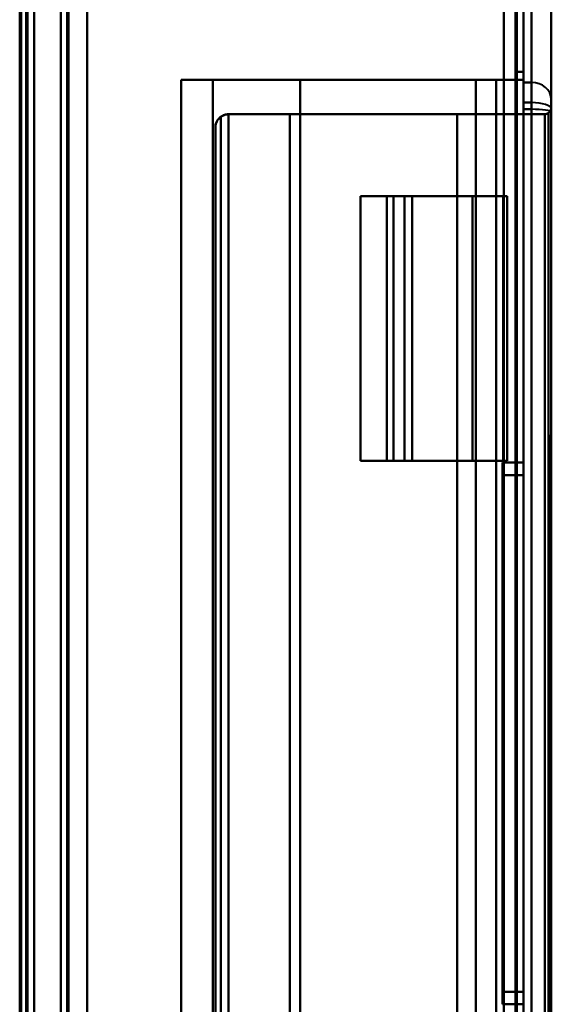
# Model space of a CAD drawing. Header units: millimetres. Extents: x -1442 to 3067, y -120 to 1046.
# Tile 53 of 75: x 332 to 372, y 530 to 605. Entities that reach past the tile are written whole.
import ezdxf

# ---------------------------------------------------------------- set-up
doc = ezdxf.new("R2010")
doc.units = ezdxf.units.MM
doc.layers.add('A-GENM', color=13, linetype='Continuous', lineweight=40)
doc.layers.add('G-IMPT', color=8, linetype='Continuous', lineweight=40)

# ---------------------------------------------------------------- blocks, each defined once
blk = doc.blocks.new('Maintenance r21 - Maintenance r21-755170-Gauche')
at = {"layer": 'A-GENM'}
for p, q in [((370, 0), (370, 973.372)), ((370, 973.372), (370, 0))]:
    blk.add_line(p, q, dxfattribs=at)
blk = doc.blocks.new('NEXA 1000 CALQUES_dwg-755156-Gauche')
at = {"layer": 'G-IMPT'}
for p, q in [((370, 128.972), (370, 972.772)), ((370, 128.972), (370, 972.772)), ((335, 972.272), (335, 129.472)), ((335, 972.272), (335, 129.472)), ((332.5, 129.472), (332.5, 937.272)), ((333, 291.172), (333, 810.572)), ((370, 600.079), (370, 607.372)), ((370, 607.372), (370, 600.079)), ((370, 600.079), (370, 607.372)), ((370, 607.372), (370, 600.079)), ((370.6, 607.372), (370.6, 600.079)), ((370.6, 600.079), (370.6, 607.372)), ((370.6, 600.079), (370.6, 607.372)), ((370.6, 607.372), (370.6, 600.079)), ((372.1, 605.872), (372.1, 598.79)), ((372.1, 598.79), (372.1, 605.872)), ((372.1, 598.79), (372.1, 605.872)), ((372.1, 605.872), (372.1, 598.79)), ((370, 600.079), (370, 600.872)), ((370, 600.872), (370, 600.079)), ((370, 600.872), (370, 600.079)), ((370, 600.079), (370, 600.872)), ((344.1, 600.272), (344.1, 501.472)), ((344.1, 600.272), (346.5, 600.272)), ((346.5, 600.272), (344.1, 600.272)), ((344.1, 600.272), (346.5, 600.272)), ((346.5, 600.272), (344.1, 600.272)), ((367.938, 600.272), (366.399, 600.272)), ((366.399, 600.272), (367.938, 600.272)), ((367.938, 600.272), (366.399, 600.272)), ((366.399, 600.272), (367.938, 600.272)), ((370, 599.777), (370, 600.079)), ((370, 598.047), (370, 600.079)), ((370, 600.079), (370, 599.777)), ((370, 600.079), (370, 598.047)), ((370, 600.079), (370, 599.777)), ((370, 598.047), (370, 600.079)), ((370, 599.777), (370, 600.079)), ((370, 600.079), (370, 598.047)), ((370.6, 600.079), (370.6, 598.552)), ((370.6, 600.079), (370.6, 598.047)), ((370.6, 598.047), (370.6, 600.079)), ((370.6, 598.552), (370.6, 600.079)), ((370.6, 598.047), (370.6, 600.079)), ((370.6, 598.552), (370.6, 600.079)), ((370.6, 600.079), (370.6, 598.047)), ((370.6, 600.079), (370.6, 598.552)), ((370, 598.552), (370, 599.777)), ((370, 599.777), (370, 598.552)), ((370, 598.552), (370, 599.777)), ((370, 599.777), (370, 598.552)), ((370, 503.192), (370, 598.552)), ((370, 598.552), (370, 503.192)), ((370, 503.192), (370, 598.552)), ((370, 598.552), (370, 503.192)), ((370.6, 598.552), (370.6, 503.192)), ((370.6, 503.192), (370.6, 598.552)), ((370.6, 503.192), (370.6, 598.552)), ((370.6, 598.552), (370.6, 503.192)), ((372.1, 598.79), (372.1, 597.846)), ((372.1, 598.79), (372.1, 598.081)), ((372.1, 597.846), (372.1, 598.79)), ((372.1, 598.081), (372.1, 598.79)), ((372.1, 597.846), (372.1, 598.79)), ((372.1, 598.081), (372.1, 598.79)), ((372.1, 598.79), (372.1, 597.846)), ((372.1, 598.79), (372.1, 598.081)), ((367.939, 597.672), (364.972, 597.672)), ((364.972, 597.672), (367.939, 597.672)), ((364.972, 597.672), (367.939, 597.672)), ((367.939, 597.672), (364.972, 597.672)), ((370, 503.698), (370, 598.047)), ((370, 598.047), (370, 503.698)), ((370, 503.698), (370, 598.047)), ((370, 598.047), (370, 503.698)), ((370.6, 598.047), (370.6, 503.698)), ((370.6, 503.698), (370.6, 598.047)), ((370.6, 503.698), (370.6, 598.047)), ((370.6, 598.047), (370.6, 503.698)), ((372.1, 503.572), (372.1, 598.172)), ((372.1, 503.572), (372.1, 598.172)), ((372.1, 598.081), (372.1, 503.664)), ((372.1, 503.664), (372.1, 598.081)), ((372.1, 503.664), (372.1, 598.081)), ((372.1, 598.081), (372.1, 503.664)), ((372.1, 597.846), (372.1, 503.898)), ((372.1, 503.898), (372.1, 597.846)), ((372.1, 503.898), (372.1, 597.846)), ((372.1, 597.846), (372.1, 503.898)), ((346.7, 596.672), (346.7, 505.072)), ((346.7, 596.672), (346.7, 505.072)), ((357.67, 591.472), (357.67, 571.472)), ((360.172, 591.472), (357.67, 591.472)), ((357.67, 591.472), (360.172, 591.472)), ((357.67, 591.472), (360.172, 591.472)), ((360.172, 591.472), (357.67, 591.472)), ((359.67, 591.472), (359.67, 571.472)), ((359.67, 591.472), (359.67, 571.472)), ((359.67, 591.472), (361.568, 591.472)), ((359.67, 591.472), (360.995, 591.472)), ((361.568, 591.472), (359.67, 591.472)), ((360.995, 591.472), (359.67, 591.472)), ((360.995, 591.472), (359.67, 591.472)), ((361.568, 591.472), (359.67, 591.472)), ((359.67, 591.472), (360.995, 591.472)), ((359.67, 591.472), (361.568, 591.472)), ((368.765, 591.472), (368.45, 591.472)), ((368.45, 591.472), (368.765, 591.472)), ((368.45, 591.472), (368.765, 591.472)), ((368.765, 591.472), (368.45, 591.472)), ((368.765, 571.472), (368.765, 591.472)), ((371.9, 528.372), (371.9, 573.372)), ((371.9, 573.372), (371.9, 528.372)), ((371.9, 528.372), (371.9, 573.372)), ((371.9, 573.372), (371.9, 528.372)), ((372.1, 573.372), (372.1, 528.372)), ((372.1, 528.372), (372.1, 573.372)), ((372.1, 528.372), (372.1, 573.372)), ((372.1, 573.372), (372.1, 528.372)), ((357.67, 571.472), (360.172, 571.472)), ((360.172, 571.472), (357.67, 571.472)), ((360.172, 571.472), (357.67, 571.472)), ((357.67, 571.472), (360.172, 571.472)), ((361.568, 571.472), (359.67, 571.472)), ((360.995, 571.472), (359.67, 571.472)), ((359.67, 571.472), (361.568, 571.472)), ((359.67, 571.472), (360.995, 571.472)), ((359.67, 571.472), (360.995, 571.472)), ((359.67, 571.472), (361.568, 571.472)), ((361.568, 571.472), (359.67, 571.472)), ((360.995, 571.472), (359.67, 571.472)), ((368.45, 571.472), (368.765, 571.472)), ((368.765, 571.472), (368.45, 571.472)), ((368.765, 571.472), (368.45, 571.472)), ((368.45, 571.472), (368.765, 571.472))]:
    blk.add_line(p, q, dxfattribs=at)
at = {"layer": 'G-IMPT', "flags": 128}
for points in [[(337, 972.772), (337, 761.822), (337, 550.872), (337, 339.922), (337, 128.972)], [(337, 128.972), (337, 339.922), (337, 550.872), (337, 761.822), (337, 972.772)], [(337, 972.772), (337, 761.822), (337, 550.872), (337, 339.922), (337, 128.972)], [(337, 128.972), (337, 339.922), (337, 550.872), (337, 761.822), (337, 972.772)], [(369.4, 128.972), (369.4, 339.922), (369.4, 550.872), (369.4, 761.822), (369.4, 972.772)], [(369.4, 128.972), (369.4, 339.922), (369.4, 550.872), (369.4, 761.822), (369.4, 972.772)], [(369.4, 128.972), (369.4, 339.922), (369.4, 550.872), (369.4, 761.822), (369.4, 972.772)], [(369.4, 972.772), (369.4, 761.822), (369.4, 550.872), (369.4, 339.922), (369.4, 128.972)], [(369.4, 972.772), (369.4, 761.822), (369.4, 550.872), (369.4, 339.922), (369.4, 128.972)], [(369.4, 972.772), (369.4, 761.822), (369.4, 550.872), (369.4, 339.922), (369.4, 128.972)], [(369.4, 128.972), (369.4, 339.922), (369.4, 550.872), (369.4, 761.822), (369.4, 972.772)], [(369.4, 972.772), (369.4, 761.822), (369.4, 550.872), (369.4, 339.922), (369.4, 128.972)], [(369.4, 128.972), (369.4, 339.922), (369.4, 550.872), (369.4, 761.822), (369.4, 972.772)], [(369.4, 972.772), (369.4, 761.822), (369.4, 550.872), (369.4, 339.922), (369.4, 128.972)], [(369.4, 972.772), (369.4, 761.822), (369.4, 550.872), (369.4, 339.922), (369.4, 128.972)], [(369.4, 128.972), (369.4, 339.922), (369.4, 550.872), (369.4, 761.822), (369.4, 972.772)], [(369.5, 972.772), (369.5, 761.822), (369.5, 550.872), (369.5, 339.922), (369.5, 128.972)], [(369.5, 128.972), (369.5, 339.922), (369.5, 550.872), (369.5, 761.822), (369.5, 972.772)], [(369.5, 128.972), (369.5, 339.922), (369.5, 550.872), (369.5, 761.822), (369.5, 972.772)], [(369.5, 972.772), (369.5, 761.822), (369.5, 550.872), (369.5, 339.922), (369.5, 128.972)], [(370, 972.772), (370, 761.822), (370, 550.872), (370, 339.922), (370, 128.972)], [(370, 128.972), (370, 339.922), (370, 550.872), (370, 761.822), (370, 972.772)], [(370, 128.972), (370, 339.922), (370, 550.872), (370, 761.822), (370, 972.772)], [(370, 972.772), (370, 761.822), (370, 550.872), (370, 339.922), (370, 128.972)], [(370, 972.772), (370, 761.822), (370, 550.872), (370, 339.922), (370, 128.972)], [(370, 972.772), (370, 761.822), (370, 550.872), (370, 339.922), (370, 128.972)], [(370, 128.972), (370, 339.922), (370, 550.872), (370, 761.822), (370, 972.772)], [(370, 128.972), (370, 339.922), (370, 550.872), (370, 761.822), (370, 972.772)], [(335, 972.272), (335, 761.572), (335, 550.872), (335, 340.172), (335, 129.472)], [(335, 129.472), (335, 340.172), (335, 550.872), (335, 761.572), (335, 972.272)], [(335, 129.472), (335, 340.172), (335, 550.872), (335, 761.572), (335, 972.272)], [(335, 972.272), (335, 761.572), (335, 550.872), (335, 340.172), (335, 129.472)], [(335, 129.472), (335, 340.172), (335, 550.872), (335, 761.572), (335, 972.272)], [(335, 972.272), (335, 761.572), (335, 550.872), (335, 340.172), (335, 129.472)], [(335, 129.472), (335, 340.172), (335, 550.872), (335, 761.572), (335, 972.272)], [(335, 972.272), (335, 761.572), (335, 550.872), (335, 340.172), (335, 129.472)], [(335.5, 972.272), (335.5, 761.572), (335.5, 550.872), (335.5, 340.172), (335.5, 129.472)], [(335.5, 129.472), (335.5, 340.172), (335.5, 550.872), (335.5, 761.572), (335.5, 972.272)], [(335.5, 129.472), (335.5, 340.172), (335.5, 550.872), (335.5, 761.572), (335.5, 972.272)], [(335.5, 972.272), (335.5, 761.572), (335.5, 550.872), (335.5, 340.172), (335.5, 129.472)], [(335.6, 129.472), (335.6, 340.172), (335.6, 550.872), (335.6, 761.572), (335.6, 972.272)], [(335.6, 129.472), (335.6, 340.172), (335.6, 550.872), (335.6, 761.572), (335.6, 972.272)], [(335.6, 972.272), (335.6, 761.572), (335.6, 550.872), (335.6, 340.172), (335.6, 129.472)], [(335.6, 972.272), (335.6, 761.572), (335.6, 550.872), (335.6, 340.172), (335.6, 129.472)], [(335.6, 972.272), (335.6, 761.572), (335.6, 550.872), (335.6, 340.172), (335.6, 129.472)], [(335.6, 129.472), (335.6, 340.172), (335.6, 550.872), (335.6, 761.572), (335.6, 972.272)], [(335.6, 972.272), (335.6, 761.572), (335.6, 550.872), (335.6, 340.172), (335.6, 129.472)], [(335.6, 129.472), (335.6, 340.172), (335.6, 550.872), (335.6, 761.572), (335.6, 972.272)], [(335.6, 972.272), (335.6, 761.572), (335.6, 550.872), (335.6, 340.172), (335.6, 129.472)], [(335.6, 129.472), (335.6, 340.172), (335.6, 550.872), (335.6, 761.572), (335.6, 972.272)], [(335.6, 129.472), (335.6, 340.172), (335.6, 550.872), (335.6, 761.572), (335.6, 972.272)], [(335.6, 972.272), (335.6, 761.572), (335.6, 550.872), (335.6, 340.172), (335.6, 129.472)], [(337, 129.472), (337, 340.172), (337, 550.872), (337, 761.572), (337, 972.272)], [(337, 972.272), (337, 761.572), (337, 550.872), (337, 340.172), (337, 129.472)], [(337, 129.472), (337, 340.172), (337, 550.872), (337, 761.572), (337, 972.272)], [(337, 972.272), (337, 761.572), (337, 550.872), (337, 340.172), (337, 129.472)], [(337, 972.272), (337, 761.572), (337, 550.872), (337, 340.172), (337, 129.472)], [(337, 129.472), (337, 340.172), (337, 550.872), (337, 761.572), (337, 972.272)], [(337, 129.472), (337, 340.172), (337, 550.872), (337, 761.572), (337, 972.272)], [(337, 972.272), (337, 761.572), (337, 550.872), (337, 340.172), (337, 129.472)], [(368.5, 972.272), (368.5, 761.572), (368.5, 550.872), (368.5, 340.172), (368.5, 129.472)], [(368.5, 129.472), (368.5, 340.172), (368.5, 550.872), (368.5, 761.572), (368.5, 972.272)], [(368.5, 972.272), (368.5, 761.572), (368.5, 550.872), (368.5, 340.172), (368.5, 129.472)], [(368.5, 129.472), (368.5, 340.172), (368.5, 550.872), (368.5, 761.572), (368.5, 972.272)], [(368.5, 972.272), (368.5, 761.572), (368.5, 550.872), (368.5, 340.172), (368.5, 129.472)], [(368.5, 129.472), (368.5, 340.172), (368.5, 550.872), (368.5, 761.572), (368.5, 972.272)], [(368.5, 972.272), (368.5, 761.572), (368.5, 550.872), (368.5, 340.172), (368.5, 129.472)], [(368.5, 129.472), (368.5, 340.172), (368.5, 550.872), (368.5, 761.572), (368.5, 972.272)], [(368.5, 129.472), (368.5, 340.172), (368.5, 550.872), (368.5, 761.572), (368.5, 972.272)], [(368.5, 972.272), (368.5, 761.572), (368.5, 550.872), (368.5, 340.172), (368.5, 129.472)], [(368.5, 129.472), (368.5, 340.172), (368.5, 550.872), (368.5, 761.572), (368.5, 972.272)], [(368.5, 972.272), (368.5, 761.572), (368.5, 550.872), (368.5, 340.172), (368.5, 129.472)], [(368.5, 972.272), (368.5, 761.572), (368.5, 550.872), (368.5, 340.172), (368.5, 129.472)], [(368.5, 129.472), (368.5, 340.172), (368.5, 550.872), (368.5, 761.572), (368.5, 972.272)], [(368.5, 972.272), (368.5, 761.572), (368.5, 550.872), (368.5, 340.172), (368.5, 129.472)], [(368.5, 129.472), (368.5, 340.172), (368.5, 550.872), (368.5, 761.572), (368.5, 972.272)], [(333, 937.772), (333, 735.572), (333, 533.372), (333, 331.172), (333, 128.972)], [(333, 128.972), (333, 331.172), (333, 533.372), (333, 735.572), (333, 937.772)], [(333, 937.772), (333, 735.572), (333, 533.372), (333, 331.172), (333, 128.972)], [(333, 128.972), (333, 331.172), (333, 533.372), (333, 735.572), (333, 937.772)], [(331.9, 161.372), (331.9, 355.347), (331.9, 549.322), (331.9, 743.297), (331.9, 937.272)], [(331.9, 129.472), (331.9, 331.422), (331.9, 533.372), (331.9, 735.322), (331.9, 937.272)], [(331.9, 937.272), (331.9, 743.297), (331.9, 549.322), (331.9, 355.347), (331.9, 161.372)], [(331.9, 937.272), (331.9, 735.322), (331.9, 533.372), (331.9, 331.422), (331.9, 129.472)], [(331.9, 161.372), (331.9, 355.347), (331.9, 549.322), (331.9, 743.297), (331.9, 937.272)], [(331.9, 937.272), (331.9, 743.297), (331.9, 549.322), (331.9, 355.347), (331.9, 161.372)], [(332, 937.272), (332, 735.322), (332, 533.372), (332, 331.422), (332, 129.472)], [(332, 129.472), (332, 331.422), (332, 533.372), (332, 735.322), (332, 937.272)], [(332.5, 937.272), (332.5, 735.322), (332.5, 533.372), (332.5, 331.422), (332.5, 129.472)], [(332.5, 129.472), (332.5, 331.422), (332.5, 533.372), (332.5, 735.322), (332.5, 937.272)], [(332.5, 937.272), (332.5, 735.322), (332.5, 533.372), (332.5, 331.422), (332.5, 129.472)], [(332.5, 129.472), (332.5, 331.422), (332.5, 533.372), (332.5, 735.322), (332.5, 937.272)], [(332.5, 937.272), (332.5, 735.322), (332.5, 533.372), (332.5, 331.422), (332.5, 129.472)], [(332.5, 129.472), (332.5, 331.422), (332.5, 533.372), (332.5, 735.322), (332.5, 937.272)], [(332.5, 937.272), (332.5, 735.322), (332.5, 533.372), (332.5, 331.422), (332.5, 129.472)], [(332.5, 129.472), (332.5, 331.422), (332.5, 533.372), (332.5, 735.322), (332.5, 937.272)], [(332, 291.172), (332, 421.022), (332, 550.872), (332, 680.722), (332, 810.572)], [(332, 810.572), (332, 680.722), (332, 550.872), (332, 421.022), (332, 291.172)], [(332, 291.172), (332, 421.022), (332, 550.872), (332, 680.722), (332, 810.572)], [(332, 810.572), (332, 680.722), (332, 550.872), (332, 421.022), (332, 291.172)], [(332.4, 291.172), (332.4, 421.022), (332.4, 550.872), (332.4, 680.722), (332.4, 810.572)], [(332.4, 291.172), (332.4, 421.022), (332.4, 550.872), (332.4, 680.722), (332.4, 810.572)], [(332.4, 810.572), (332.4, 680.722), (332.4, 550.872), (332.4, 421.022), (332.4, 291.172)], [(332.4, 810.572), (332.4, 680.722), (332.4, 550.872), (332.4, 421.022), (332.4, 291.172)], [(332.4, 810.572), (332.4, 680.722), (332.4, 550.872), (332.4, 421.022), (332.4, 291.172)], [(332.4, 291.172), (332.4, 421.022), (332.4, 550.872), (332.4, 680.722), (332.4, 810.572)], [(332.5, 291.172), (332.5, 421.022), (332.5, 550.872), (332.5, 680.722), (332.5, 810.572)], [(332.5, 810.572), (332.5, 680.722), (332.5, 550.872), (332.5, 421.022), (332.5, 291.172)], [(332.5, 810.572), (332.5, 680.722), (332.5, 550.872), (332.5, 421.022), (332.5, 291.172)], [(332.5, 291.172), (332.5, 421.022), (332.5, 550.872), (332.5, 680.722), (332.5, 810.572)], [(332.5, 810.572), (332.5, 680.722), (332.5, 550.872), (332.5, 421.022), (332.5, 291.172)], [(332.5, 291.172), (332.5, 421.022), (332.5, 550.872), (332.5, 680.722), (332.5, 810.572)], [(333, 810.572), (333, 680.722), (333, 550.872), (333, 421.022), (333, 291.172)], [(333, 291.172), (333, 421.022), (333, 550.872), (333, 680.722), (333, 810.572)], [(333, 810.572), (333, 680.722), (333, 550.872), (333, 421.022), (333, 291.172)], [(333, 291.172), (333, 421.022), (333, 550.872), (333, 680.722), (333, 810.572)], [(337, 810.572), (337, 680.722), (337, 550.872), (337, 421.022), (337, 291.172)], [(337, 291.172), (337, 421.022), (337, 550.872), (337, 680.722), (337, 810.572)], [(337, 291.172), (337, 421.022), (337, 550.872), (337, 680.722), (337, 810.572)], [(337, 810.572), (337, 680.722), (337, 550.872), (337, 421.022), (337, 291.172)], [(372.1, 605.872), (372.1, 605.832), (372.1, 605.711), (372.1, 605.51), (372.1, 605.228), (372.1, 604.867), (372.1, 604.426), (372.1, 603.908), (372.1, 603.312), (372.1, 602.639), (372.1, 601.89), (372.1, 601.068), (372.1, 600.172), (372.1, 599.205), (372.1, 598.79)], [(372.1, 598.79), (372.1, 599.786), (372.1, 600.711), (372.1, 601.564), (372.1, 602.342), (372.1, 603.046), (372.1, 603.674), (372.1, 604.224), (372.1, 604.697), (372.1, 605.09), (372.1, 605.404), (372.1, 605.639), (372.1, 605.792), (372.1, 605.866), (372.1, 605.872)], [(372.1, 605.872), (372.1, 605.832), (372.1, 605.711), (372.1, 605.51), (372.1, 605.228), (372.1, 604.867), (372.1, 604.426), (372.1, 603.908), (372.1, 603.312), (372.1, 602.639), (372.1, 601.89), (372.1, 601.068), (372.1, 600.172), (372.1, 599.205), (372.1, 598.79)], [(372.1, 598.79), (372.1, 599.786), (372.1, 600.711), (372.1, 601.564), (372.1, 602.342), (372.1, 603.046), (372.1, 603.674), (372.1, 604.224), (372.1, 604.697), (372.1, 605.09), (372.1, 605.404), (372.1, 605.639), (372.1, 605.792), (372.1, 605.866), (372.1, 605.872)], [(369.5, 600.872), (369.625, 600.872), (369.75, 600.872), (369.875, 600.872), (370, 600.872)], [(370, 600.872), (369.875, 600.872), (369.75, 600.872), (369.625, 600.872), (369.5, 600.872)], [(369.5, 600.872), (369.5, 593.491), (369.5, 586.109), (369.5, 578.728), (369.5, 571.347)], [(370, 600.872), (369.875, 600.872), (369.75, 600.872), (369.625, 600.872), (369.5, 600.872)], [(369.5, 600.872), (369.625, 600.872), (369.75, 600.872), (369.875, 600.872), (370, 600.872)], [(369.5, 500.872), (369.5, 525.872), (369.5, 550.872), (369.5, 575.872), (369.5, 600.872)], [(369.5, 600.872), (369.5, 575.872), (369.5, 550.872), (369.5, 525.872), (369.5, 500.872)], [(369.5, 571.347), (369.5, 578.728), (369.5, 586.109), (369.5, 593.491), (369.5, 600.872)], [(370, 600.872), (369.875, 600.872), (369.75, 600.872), (369.625, 600.872), (369.5, 600.872)], [(369.5, 600.872), (369.5, 575.872), (369.5, 550.872), (369.5, 525.872), (369.5, 500.872)], [(369.5, 600.872), (369.625, 600.872), (369.75, 600.872), (369.875, 600.872), (370, 600.872)], [(370, 600.872), (369.875, 600.872), (369.75, 600.872), (369.625, 600.872), (369.5, 600.872)], [(369.5, 570.398), (369.5, 578.017), (369.5, 585.635), (369.5, 593.254), (369.5, 600.872)], [(369.5, 600.872), (369.625, 600.872), (369.75, 600.872), (369.875, 600.872), (370, 600.872)], [(369.5, 500.872), (369.5, 525.872), (369.5, 550.872), (369.5, 575.872), (369.5, 600.872)], [(369.5, 600.872), (369.5, 593.254), (369.5, 585.635), (369.5, 578.017), (369.5, 570.398)], [(370, 500.872), (370, 525.872), (370, 550.872), (370, 575.872), (370, 600.872)], [(370, 599.777), (370, 600.051), (370, 600.325), (370, 600.598), (370, 600.872)], [(370, 600.872), (370, 575.872), (370, 550.872), (370, 525.872), (370, 500.872)], [(370, 600.872), (370, 600.598), (370, 600.325), (370, 600.051), (370, 599.777)], [(370, 600.872), (370, 575.872), (370, 550.872), (370, 525.872), (370, 500.872)], [(370, 500.872), (370, 525.872), (370, 550.872), (370, 575.872), (370, 600.872)], [(370, 600.872), (370, 600.598), (370, 600.325), (370, 600.051), (370, 599.777)], [(370, 599.777), (370, 600.051), (370, 600.325), (370, 600.598), (370, 600.872)], [(344.1, 600.272), (344.1, 575.572), (344.1, 550.872), (344.1, 526.172), (344.1, 501.472)], [(344.1, 501.472), (344.1, 526.172), (344.1, 550.872), (344.1, 575.572), (344.1, 600.272)], [(344.1, 600.272), (344.1, 575.572), (344.1, 550.872), (344.1, 526.172), (344.1, 501.472)], [(370, 600.272), (363.525, 600.272), (357.05, 600.272), (350.575, 600.272), (344.1, 600.272)], [(344.1, 501.472), (344.1, 526.172), (344.1, 550.872), (344.1, 575.572), (344.1, 600.272)], [(344.1, 600.272), (350.575, 600.272), (357.05, 600.272), (363.525, 600.272), (370, 600.272)], [(344.1, 501.472), (344.1, 526.172), (344.1, 550.872), (344.1, 575.572), (344.1, 600.272)], [(344.1, 501.472), (344.1, 526.172), (344.1, 550.872), (344.1, 575.572), (344.1, 600.272)], [(344.1, 600.272), (344.1, 575.572), (344.1, 550.872), (344.1, 526.172), (344.1, 501.472)], [(344.1, 600.272), (350.575, 600.272), (357.05, 600.272), (363.525, 600.272), (370, 600.272)], [(370, 600.272), (363.525, 600.272), (357.05, 600.272), (350.575, 600.272), (344.1, 600.272)], [(344.1, 600.272), (344.1, 575.572), (344.1, 550.872), (344.1, 526.172), (344.1, 501.472)], [(346.5, 501.472), (346.5, 526.172), (346.5, 550.872), (346.5, 575.572), (346.5, 600.272)], [(353.1, 600.272), (351.45, 600.272), (349.8, 600.272), (348.15, 600.272), (346.5, 600.272)], [(346.5, 600.272), (346.5, 575.572), (346.5, 550.872), (346.5, 526.172), (346.5, 501.472)], [(346.5, 600.272), (348.15, 600.272), (349.8, 600.272), (351.45, 600.272), (353.1, 600.272)], [(346.5, 501.472), (346.5, 526.172), (346.5, 550.872), (346.5, 575.572), (346.5, 600.272)], [(346.5, 600.272), (348.15, 600.272), (349.8, 600.272), (351.45, 600.272), (353.1, 600.272)], [(346.5, 600.272), (346.5, 575.572), (346.5, 550.872), (346.5, 526.172), (346.5, 501.472)], [(353.1, 600.272), (351.45, 600.272), (349.8, 600.272), (348.15, 600.272), (346.5, 600.272)], [(366.399, 600.272), (363.075, 600.272), (359.75, 600.272), (356.425, 600.272), (353.1, 600.272)], [(353.1, 600.272), (353.1, 575.572), (353.1, 550.872), (353.1, 526.172), (353.1, 501.472)], [(353.1, 501.472), (353.1, 526.172), (353.1, 550.872), (353.1, 575.572), (353.1, 600.272)], [(353.1, 600.272), (356.425, 600.272), (359.75, 600.272), (363.075, 600.272), (366.399, 600.272)], [(353.1, 501.472), (353.1, 526.172), (353.1, 550.872), (353.1, 575.572), (353.1, 600.272)], [(353.1, 600.272), (356.425, 600.272), (359.75, 600.272), (363.075, 600.272), (366.399, 600.272)], [(353.1, 600.272), (353.1, 575.572), (353.1, 550.872), (353.1, 526.172), (353.1, 501.472)], [(366.399, 600.272), (363.075, 600.272), (359.75, 600.272), (356.425, 600.272), (353.1, 600.272)], [(366.399, 501.472), (366.399, 526.172), (366.399, 550.872), (366.399, 575.572), (366.399, 600.272)], [(366.399, 600.272), (366.399, 575.572), (366.399, 550.872), (366.399, 526.172), (366.399, 501.472)], [(366.399, 501.472), (366.399, 526.172), (366.399, 550.872), (366.399, 575.572), (366.399, 600.272)], [(366.399, 600.272), (366.399, 575.572), (366.399, 550.872), (366.399, 526.172), (366.399, 501.472)], [(370, 600.272), (369.485, 600.272), (368.969, 600.272), (368.454, 600.272), (367.938, 600.272)], [(367.938, 600.272), (367.938, 575.572), (367.938, 550.872), (367.938, 526.172), (367.938, 501.472)], [(367.938, 501.472), (367.938, 526.172), (367.938, 550.872), (367.938, 575.572), (367.938, 600.272)], [(367.938, 600.272), (368.454, 600.272), (368.969, 600.272), (369.485, 600.272), (370, 600.272)], [(367.938, 600.272), (367.938, 575.572), (367.938, 550.872), (367.938, 526.172), (367.938, 501.472)], [(370, 600.272), (369.485, 600.272), (368.969, 600.272), (368.454, 600.272), (367.938, 600.272)], [(367.938, 501.472), (367.938, 526.172), (367.938, 550.872), (367.938, 575.572), (367.938, 600.272)], [(367.938, 600.272), (368.454, 600.272), (368.969, 600.272), (369.485, 600.272), (370, 600.272)], [(370, 501.472), (370, 526.172), (370, 550.872), (370, 575.572), (370, 600.272)], [(370, 600.272), (370, 575.572), (370, 550.872), (370, 526.172), (370, 501.472)], [(370, 501.472), (370, 526.172), (370, 550.872), (370, 575.572), (370, 600.272)], [(370, 600.272), (370, 575.572), (370, 550.872), (370, 526.172), (370, 501.472)], [(370, 600.272), (370, 575.572), (370, 550.872), (370, 526.172), (370, 501.472)], [(370, 501.472), (370, 526.172), (370, 550.872), (370, 575.572), (370, 600.272)], [(370, 600.272), (370, 575.572), (370, 550.872), (370, 526.172), (370, 501.472)], [(370, 501.472), (370, 526.172), (370, 550.872), (370, 575.572), (370, 600.272)], [(370, 600.079), (370.15, 600.079), (370.3, 600.079), (370.45, 600.079), (370.6, 600.079)], [(370.6, 600.079), (370.45, 600.079), (370.3, 600.079), (370.15, 600.079), (370, 600.079)], [(370, 600.079), (370.15, 600.079), (370.3, 600.079), (370.45, 600.079), (370.6, 600.079)], [(370.6, 600.079), (370.45, 600.079), (370.3, 600.079), (370.15, 600.079), (370, 600.079)], [(370, 600.079), (370.15, 600.079), (370.3, 600.079), (370.45, 600.079), (370.6, 600.079)], [(370.6, 600.079), (370.45, 600.079), (370.3, 600.079), (370.15, 600.079), (370, 600.079)], [(370, 600.079), (370.15, 600.079), (370.3, 600.079), (370.45, 600.079), (370.6, 600.079)], [(370.6, 600.079), (370.45, 600.079), (370.3, 600.079), (370.15, 600.079), (370, 600.079)], [(370, 599.777), (370, 592.669), (370, 585.562), (370, 578.454), (370, 571.347)], [(370, 571.347), (370, 578.454), (370, 585.562), (370, 592.669), (370, 599.777)], [(370, 570.398), (370, 577.743), (370, 585.087), (370, 592.432), (370, 599.777)], [(370, 599.777), (370, 592.432), (370, 585.087), (370, 577.743), (370, 570.398)], [(370.6, 598.552), (370.45, 598.552), (370.3, 598.552), (370.15, 598.552), (370, 598.552)], [(370, 598.552), (370.15, 598.552), (370.3, 598.552), (370.45, 598.552), (370.6, 598.552)], [(370, 598.552), (370.15, 598.552), (370.3, 598.552), (370.45, 598.552), (370.6, 598.552)], [(370.6, 598.552), (370.45, 598.552), (370.3, 598.552), (370.15, 598.552), (370, 598.552)], [(372.1, 597.846), (372.1, 597.898), (372.1, 597.949), (372.1, 597.999), (372.1, 598.049), (372.1, 598.099), (372.1, 598.147), (372.1, 598.196), (372.1, 598.243), (372.1, 598.289), (372.1, 598.334), (372.1, 598.378), (372.1, 598.422), (372.1, 598.463), (372.1, 598.504), (372.1, 598.543), (372.1, 598.581), (372.1, 598.618), (372.1, 598.653), (372.1, 598.686), (372.1, 598.718), (372.1, 598.748), (372.1, 598.776), (372.1, 598.79)], [(372.1, 598.79), (372.1, 598.762), (372.1, 598.733), (372.1, 598.702), (372.1, 598.67), (372.1, 598.636), (372.1, 598.6), (372.1, 598.563), (372.1, 598.524), (372.1, 598.484), (372.1, 598.443), (372.1, 598.4), (372.1, 598.357), (372.1, 598.312), (372.1, 598.266), (372.1, 598.22), (372.1, 598.172), (372.1, 598.124), (372.1, 598.081)], [(372.1, 598.79), (372.1, 598.762), (372.1, 598.733), (372.1, 598.702), (372.1, 598.67), (372.1, 598.636), (372.1, 598.6), (372.1, 598.563), (372.1, 598.524), (372.1, 598.484), (372.1, 598.443), (372.1, 598.4), (372.1, 598.357), (372.1, 598.312), (372.1, 598.266), (372.1, 598.22), (372.1, 598.172), (372.1, 598.124), (372.1, 598.074), (372.1, 598.025), (372.1, 597.974), (372.1, 597.924), (372.1, 597.872), (372.1, 597.846)], [(372.1, 598.081), (372.1, 598.13), (372.1, 598.178), (372.1, 598.226), (372.1, 598.272), (372.1, 598.318), (372.1, 598.363), (372.1, 598.406), (372.1, 598.448), (372.1, 598.489), (372.1, 598.529), (372.1, 598.568), (372.1, 598.605), (372.1, 598.64), (372.1, 598.674), (372.1, 598.706), (372.1, 598.737), (372.1, 598.766), (372.1, 598.79)], [(347.7, 597.672), (353.675, 597.672), (359.65, 597.672), (365.625, 597.672), (371.6, 597.672)], [(352.322, 597.672), (351.167, 597.672), (350.011, 597.672), (348.856, 597.672), (347.7, 597.672)], [(347.7, 504.072), (347.7, 527.472), (347.7, 550.872), (347.7, 574.272), (347.7, 597.672)], [(347.7, 597.672), (348.856, 597.672), (350.011, 597.672), (351.167, 597.672), (352.322, 597.672)], [(371.6, 597.672), (365.625, 597.672), (359.65, 597.672), (353.675, 597.672), (347.7, 597.672)], [(347.7, 597.672), (347.7, 574.272), (347.7, 550.872), (347.7, 527.472), (347.7, 504.072)], [(347.7, 504.072), (347.7, 527.472), (347.7, 550.872), (347.7, 574.272), (347.7, 597.672)], [(347.7, 597.672), (347.7, 574.272), (347.7, 550.872), (347.7, 527.472), (347.7, 504.072)], [(352.322, 597.672), (351.167, 597.672), (350.011, 597.672), (348.856, 597.672), (347.7, 597.672)], [(347.7, 597.672), (348.856, 597.672), (350.011, 597.672), (351.167, 597.672), (352.322, 597.672)], [(371.6, 597.672), (365.625, 597.672), (359.65, 597.672), (353.675, 597.672), (347.7, 597.672)], [(347.7, 597.672), (353.675, 597.672), (359.65, 597.672), (365.625, 597.672), (371.6, 597.672)], [(364.972, 597.672), (361.809, 597.672), (358.647, 597.672), (355.485, 597.672), (352.322, 597.672)], [(352.322, 597.672), (352.322, 574.272), (352.322, 550.872), (352.322, 527.472), (352.322, 504.072)], [(352.322, 597.672), (355.485, 597.672), (358.647, 597.672), (361.809, 597.672), (364.972, 597.672)], [(352.322, 504.072), (352.322, 527.472), (352.322, 550.872), (352.322, 574.272), (352.322, 597.672)], [(352.322, 504.072), (352.322, 527.472), (352.322, 550.872), (352.322, 574.272), (352.322, 597.672)], [(364.972, 597.672), (361.809, 597.672), (358.647, 597.672), (355.485, 597.672), (352.322, 597.672)], [(352.322, 597.672), (352.322, 574.272), (352.322, 550.872), (352.322, 527.472), (352.322, 504.072)], [(352.322, 597.672), (355.485, 597.672), (358.647, 597.672), (361.809, 597.672), (364.972, 597.672)], [(364.972, 504.072), (364.972, 527.472), (364.972, 550.872), (364.972, 574.272), (364.972, 597.672)], [(364.972, 597.672), (364.972, 574.272), (364.972, 550.872), (364.972, 527.472), (364.972, 504.072)], [(364.972, 504.072), (364.972, 527.472), (364.972, 550.872), (364.972, 574.272), (364.972, 597.672)], [(364.972, 597.672), (364.972, 574.272), (364.972, 550.872), (364.972, 527.472), (364.972, 504.072)], [(371.6, 597.672), (370.685, 597.672), (369.77, 597.672), (368.855, 597.672), (367.939, 597.672)], [(367.939, 597.672), (367.939, 574.272), (367.939, 550.872), (367.939, 527.472), (367.939, 504.072)], [(367.939, 504.072), (367.939, 527.472), (367.939, 550.872), (367.939, 574.272), (367.939, 597.672)], [(367.939, 597.672), (368.855, 597.672), (369.77, 597.672), (370.685, 597.672), (371.6, 597.672)], [(367.939, 504.072), (367.939, 527.472), (367.939, 550.872), (367.939, 574.272), (367.939, 597.672)], [(367.939, 597.672), (368.855, 597.672), (369.77, 597.672), (370.685, 597.672), (371.6, 597.672)], [(371.6, 597.672), (370.685, 597.672), (369.77, 597.672), (368.855, 597.672), (367.939, 597.672)], [(367.939, 597.672), (367.939, 574.272), (367.939, 550.872), (367.939, 527.472), (367.939, 504.072)], [(370, 598.047), (370.15, 598.047), (370.3, 598.047), (370.45, 598.047), (370.6, 598.047)], [(370.6, 598.047), (370.45, 598.047), (370.3, 598.047), (370.15, 598.047), (370, 598.047)], [(370, 598.047), (370.15, 598.047), (370.3, 598.047), (370.45, 598.047), (370.6, 598.047)], [(370.6, 598.047), (370.45, 598.047), (370.3, 598.047), (370.15, 598.047), (370, 598.047)], [(371.6, 597.672), (371.6, 574.272), (371.6, 550.872), (371.6, 527.472), (371.6, 504.072)], [(371.6, 504.072), (371.6, 527.472), (371.6, 550.872), (371.6, 574.272), (371.6, 597.672)], [(371.6, 504.072), (371.6, 527.472), (371.6, 550.872), (371.6, 574.272), (371.6, 597.672)], [(371.6, 597.672), (371.6, 574.272), (371.6, 550.872), (371.6, 527.472), (371.6, 504.072)], [(371.896, 597.769), (371.896, 574.321), (371.896, 550.872), (371.896, 527.424), (371.896, 503.975)], [(371.896, 503.975), (371.896, 527.424), (371.896, 550.872), (371.896, 574.321), (371.896, 597.769)], [(371.896, 597.769), (371.896, 574.321), (371.896, 550.872), (371.896, 527.424), (371.896, 503.975)], [(371.896, 503.975), (371.896, 527.424), (371.896, 550.872), (371.896, 574.321), (371.896, 597.769)], [(372.1, 503.572), (372.1, 527.222), (372.1, 550.872), (372.1, 574.522), (372.1, 598.172)], [(372.1, 598.172), (372.1, 574.522), (372.1, 550.872), (372.1, 527.222), (372.1, 503.572)], [(372.1, 503.572), (372.1, 527.222), (372.1, 550.872), (372.1, 574.522), (372.1, 598.172)], [(372.1, 598.172), (372.1, 574.522), (372.1, 550.872), (372.1, 527.222), (372.1, 503.572)], [(372.1, 598.172), (372.1, 574.522), (372.1, 550.872), (372.1, 527.222), (372.1, 503.572)], [(372.1, 503.572), (372.1, 527.222), (372.1, 550.872), (372.1, 574.522), (372.1, 598.172)], [(372.1, 598.172), (372.1, 574.522), (372.1, 550.872), (372.1, 527.222), (372.1, 503.572)], [(372.1, 503.572), (372.1, 527.222), (372.1, 550.872), (372.1, 574.522), (372.1, 598.172)], [(372.1, 598.081), (372.1, 592.342), (372.1, 586.536), (372.1, 580.674), (372.1, 574.763), (372.1, 568.815), (372.1, 562.838), (372.1, 556.842), (372.1, 550.836), (372.1, 544.83), (372.1, 538.834), (372.1, 532.857), (372.1, 526.909), (372.1, 520.999), (372.1, 515.137), (372.1, 509.333), (372.1, 503.664)], [(372.1, 503.664), (372.1, 509.403), (372.1, 515.208), (372.1, 521.071), (372.1, 526.981), (372.1, 532.93), (372.1, 538.907), (372.1, 544.903), (372.1, 550.909), (372.1, 556.915), (372.1, 562.911), (372.1, 568.888), (372.1, 574.836), (372.1, 580.745), (372.1, 586.607), (372.1, 592.412), (372.1, 598.081)], [(372.1, 503.898), (372.1, 517.848), (372.1, 531.851), (372.1, 545.885), (372.1, 559.926), (372.1, 573.953), (372.1, 587.943), (372.1, 597.846)], [(372.1, 597.846), (372.1, 583.896), (372.1, 569.893), (372.1, 555.86), (372.1, 541.818), (372.1, 527.792), (372.1, 513.802), (372.1, 503.898)], [(347.109, 597.479), (347.109, 574.175), (347.109, 550.872), (347.109, 527.569), (347.109, 504.266)], [(347.109, 504.266), (347.109, 527.569), (347.109, 550.872), (347.109, 574.175), (347.109, 597.479)], [(347.109, 597.479), (347.109, 574.175), (347.109, 550.872), (347.109, 527.569), (347.109, 504.266)], [(347.109, 504.266), (347.109, 527.569), (347.109, 550.872), (347.109, 574.175), (347.109, 597.479)], [(346.7, 505.072), (346.7, 527.972), (346.7, 550.872), (346.7, 573.772), (346.7, 596.672)], [(346.7, 596.672), (346.7, 573.772), (346.7, 550.872), (346.7, 527.972), (346.7, 505.072)], [(346.7, 505.072), (346.7, 527.972), (346.7, 550.872), (346.7, 573.772), (346.7, 596.672)], [(346.7, 596.672), (346.7, 573.772), (346.7, 550.872), (346.7, 527.972), (346.7, 505.072)], [(346.7, 596.672), (346.7, 573.772), (346.7, 550.872), (346.7, 527.972), (346.7, 505.072)], [(346.7, 596.672), (346.7, 573.772), (346.7, 550.872), (346.7, 527.972), (346.7, 505.072)], [(346.7, 505.072), (346.7, 527.972), (346.7, 550.872), (346.7, 573.772), (346.7, 596.672)], [(346.7, 505.072), (346.7, 527.972), (346.7, 550.872), (346.7, 573.772), (346.7, 596.672)], [(361.568, 591.472), (360.594, 591.472), (359.619, 591.472), (358.645, 591.472), (357.67, 591.472)], [(357.67, 591.472), (357.67, 586.472), (357.67, 581.472), (357.67, 576.472), (357.67, 571.472)], [(357.67, 591.472), (358.645, 591.472), (359.619, 591.472), (360.594, 591.472), (361.568, 591.472)], [(357.67, 571.472), (357.67, 576.472), (357.67, 581.472), (357.67, 586.472), (357.67, 591.472)], [(357.67, 571.472), (357.67, 576.472), (357.67, 581.472), (357.67, 586.472), (357.67, 591.472)], [(357.67, 591.472), (357.67, 586.472), (357.67, 581.472), (357.67, 576.472), (357.67, 571.472)], [(357.67, 591.472), (357.67, 586.472), (357.67, 581.472), (357.67, 576.472), (357.67, 571.472)], [(361.568, 591.472), (360.594, 591.472), (359.619, 591.472), (358.645, 591.472), (357.67, 591.472)], [(357.67, 571.472), (357.67, 576.472), (357.67, 581.472), (357.67, 586.472), (357.67, 591.472)], [(357.67, 591.472), (357.67, 586.472), (357.67, 581.472), (357.67, 576.472), (357.67, 571.472)], [(357.67, 571.472), (357.67, 576.472), (357.67, 581.472), (357.67, 586.472), (357.67, 591.472)], [(357.67, 591.472), (358.645, 591.472), (359.619, 591.472), (360.594, 591.472), (361.568, 591.472)], [(359.67, 571.472), (359.67, 576.472), (359.67, 581.472), (359.67, 586.472), (359.67, 591.472)], [(359.67, 571.472), (359.67, 576.472), (359.67, 581.472), (359.67, 586.472), (359.67, 591.472)], [(359.67, 591.472), (359.67, 586.472), (359.67, 581.472), (359.67, 576.472), (359.67, 571.472)], [(359.67, 591.472), (359.67, 586.472), (359.67, 581.472), (359.67, 576.472), (359.67, 571.472)], [(359.67, 571.472), (359.67, 576.472), (359.67, 581.472), (359.67, 586.472), (359.67, 591.472)], [(359.67, 571.472), (359.67, 576.472), (359.67, 581.472), (359.67, 586.472), (359.67, 591.472)], [(359.67, 591.472), (359.67, 586.472), (359.67, 581.472), (359.67, 576.472), (359.67, 571.472)], [(359.67, 591.472), (359.67, 586.472), (359.67, 581.472), (359.67, 576.472), (359.67, 571.472)], [(366.146, 591.472), (364.653, 591.472), (363.159, 591.472), (361.666, 591.472), (360.172, 591.472)], [(360.172, 571.472), (360.172, 576.472), (360.172, 581.472), (360.172, 586.472), (360.172, 591.472)], [(360.172, 591.472), (361.666, 591.472), (363.159, 591.472), (364.653, 591.472), (366.146, 591.472)], [(360.172, 591.472), (360.172, 586.472), (360.172, 581.472), (360.172, 576.472), (360.172, 571.472)], [(360.172, 571.472), (360.172, 576.472), (360.172, 581.472), (360.172, 586.472), (360.172, 591.472)], [(366.146, 591.472), (364.653, 591.472), (363.159, 591.472), (361.666, 591.472), (360.172, 591.472)], [(360.172, 591.472), (360.172, 586.472), (360.172, 581.472), (360.172, 576.472), (360.172, 571.472)], [(360.172, 591.472), (361.666, 591.472), (363.159, 591.472), (364.653, 591.472), (366.146, 591.472)], [(360.995, 591.472), (362.938, 591.472), (364.88, 591.472), (366.823, 591.472), (368.765, 591.472)], [(360.995, 571.472), (360.995, 576.472), (360.995, 581.472), (360.995, 586.472), (360.995, 591.472)], [(368.765, 591.472), (366.823, 591.472), (364.88, 591.472), (362.938, 591.472), (360.995, 591.472)], [(360.995, 591.472), (360.995, 586.472), (360.995, 581.472), (360.995, 576.472), (360.995, 571.472)], [(360.995, 571.472), (360.995, 576.472), (360.995, 581.472), (360.995, 586.472), (360.995, 591.472)], [(360.995, 591.472), (362.938, 591.472), (364.88, 591.472), (366.823, 591.472), (368.765, 591.472)], [(360.995, 591.472), (360.995, 586.472), (360.995, 581.472), (360.995, 576.472), (360.995, 571.472)], [(368.765, 591.472), (366.823, 591.472), (364.88, 591.472), (362.938, 591.472), (360.995, 591.472)], [(361.568, 571.472), (361.568, 576.472), (361.568, 581.472), (361.568, 586.472), (361.568, 591.472)], [(361.568, 591.472), (361.568, 586.472), (361.568, 581.472), (361.568, 576.472), (361.568, 571.472)], [(361.568, 571.472), (361.568, 576.472), (361.568, 581.472), (361.568, 586.472), (361.568, 591.472)], [(361.568, 591.472), (361.568, 586.472), (361.568, 581.472), (361.568, 576.472), (361.568, 571.472)], [(368.45, 591.472), (367.874, 591.472), (367.298, 591.472), (366.722, 591.472), (366.146, 591.472)], [(366.146, 571.472), (366.146, 576.472), (366.146, 581.472), (366.146, 586.472), (366.146, 591.472)], [(366.146, 591.472), (366.722, 591.472), (367.298, 591.472), (367.874, 591.472), (368.45, 591.472)], [(366.146, 591.472), (366.146, 586.472), (366.146, 581.472), (366.146, 576.472), (366.146, 571.472)], [(366.146, 571.472), (366.146, 576.472), (366.146, 581.472), (366.146, 586.472), (366.146, 591.472)], [(368.45, 591.472), (367.874, 591.472), (367.298, 591.472), (366.722, 591.472), (366.146, 591.472)], [(366.146, 591.472), (366.146, 586.472), (366.146, 581.472), (366.146, 576.472), (366.146, 571.472)], [(366.146, 591.472), (366.722, 591.472), (367.298, 591.472), (367.874, 591.472), (368.45, 591.472)], [(368.45, 571.472), (368.45, 576.472), (368.45, 581.472), (368.45, 586.472), (368.45, 591.472)], [(368.45, 591.472), (368.45, 586.472), (368.45, 581.472), (368.45, 576.472), (368.45, 571.472)], [(368.45, 571.472), (368.45, 576.472), (368.45, 581.472), (368.45, 586.472), (368.45, 591.472)], [(368.45, 591.472), (368.45, 586.472), (368.45, 581.472), (368.45, 576.472), (368.45, 571.472)], [(368.765, 591.472), (368.765, 586.472), (368.765, 581.472), (368.765, 576.472), (368.765, 571.472)], [(368.765, 571.472), (368.765, 576.472), (368.765, 581.472), (368.765, 586.472), (368.765, 591.472)], [(368.765, 571.472), (368.765, 576.472), (368.765, 581.472), (368.765, 586.472), (368.765, 591.472)], [(368.765, 591.472), (368.765, 586.472), (368.765, 581.472), (368.765, 576.472), (368.765, 571.472)], [(368.765, 571.472), (368.765, 576.472), (368.765, 581.472), (368.765, 586.472), (368.765, 591.472)], [(368.765, 571.472), (368.765, 576.472), (368.765, 581.472), (368.765, 586.472), (368.765, 591.472)], [(368.765, 591.472), (368.765, 586.472), (368.765, 581.472), (368.765, 576.472), (368.765, 571.472)], [(368.765, 591.472), (368.765, 586.472), (368.765, 581.472), (368.765, 576.472), (368.765, 571.472)], [(371.9, 573.372), (371.9, 562.122), (371.9, 550.872), (371.9, 539.622), (371.9, 528.372)], [(371.9, 573.372), (371.95, 573.372), (372, 573.372), (372.05, 573.372), (372.1, 573.372)], [(372.1, 573.372), (372.05, 573.372), (372, 573.372), (371.95, 573.372), (371.9, 573.372)], [(372.1, 573.372), (372.05, 573.372), (372, 573.372), (371.95, 573.372), (371.9, 573.372)], [(371.9, 528.372), (371.9, 539.622), (371.9, 550.872), (371.9, 562.122), (371.9, 573.372)], [(371.9, 573.372), (371.95, 573.372), (372, 573.372), (372.05, 573.372), (372.1, 573.372)], [(371.9, 528.372), (371.9, 539.622), (371.9, 550.872), (371.9, 562.122), (371.9, 573.372)], [(371.9, 573.372), (371.95, 573.372), (372, 573.372), (372.05, 573.372), (372.1, 573.372)], [(372.1, 573.372), (372.05, 573.372), (372, 573.372), (371.95, 573.372), (371.9, 573.372)], [(371.9, 573.372), (371.95, 573.372), (372, 573.372), (372.05, 573.372), (372.1, 573.372)], [(371.9, 573.372), (371.9, 562.122), (371.9, 550.872), (371.9, 539.622), (371.9, 528.372)], [(372.1, 573.372), (372.05, 573.372), (372, 573.372), (371.95, 573.372), (371.9, 573.372)], [(372.1, 528.372), (372.1, 539.622), (372.1, 550.872), (372.1, 562.122), (372.1, 573.372)], [(372.1, 573.372), (372.1, 562.122), (372.1, 550.872), (372.1, 539.622), (372.1, 528.372)], [(372.1, 528.372), (372.1, 539.622), (372.1, 550.872), (372.1, 562.122), (372.1, 573.372)], [(372.1, 573.372), (372.1, 562.122), (372.1, 550.872), (372.1, 539.622), (372.1, 528.372)], [(361.568, 571.472), (360.594, 571.472), (359.619, 571.472), (358.645, 571.472), (357.67, 571.472)], [(357.67, 571.472), (358.645, 571.472), (359.619, 571.472), (360.594, 571.472), (361.568, 571.472)], [(357.67, 571.472), (358.645, 571.472), (359.619, 571.472), (360.594, 571.472), (361.568, 571.472)], [(361.568, 571.472), (360.594, 571.472), (359.619, 571.472), (358.645, 571.472), (357.67, 571.472)], [(360.172, 571.472), (361.666, 571.472), (363.159, 571.472), (364.653, 571.472), (366.146, 571.472)], [(366.146, 571.472), (364.653, 571.472), (363.159, 571.472), (361.666, 571.472), (360.172, 571.472)], [(360.172, 571.472), (361.666, 571.472), (363.159, 571.472), (364.653, 571.472), (366.146, 571.472)], [(366.146, 571.472), (364.653, 571.472), (363.159, 571.472), (361.666, 571.472), (360.172, 571.472)], [(368.765, 571.472), (366.823, 571.472), (364.88, 571.472), (362.938, 571.472), (360.995, 571.472)], [(360.995, 571.472), (362.938, 571.472), (364.88, 571.472), (366.823, 571.472), (368.765, 571.472)], [(368.765, 571.472), (366.823, 571.472), (364.88, 571.472), (362.938, 571.472), (360.995, 571.472)], [(360.995, 571.472), (362.938, 571.472), (364.88, 571.472), (366.823, 571.472), (368.765, 571.472)], [(366.146, 571.472), (366.722, 571.472), (367.298, 571.472), (367.874, 571.472), (368.45, 571.472)], [(368.45, 571.472), (367.874, 571.472), (367.298, 571.472), (366.722, 571.472), (366.146, 571.472)], [(366.146, 571.472), (366.722, 571.472), (367.298, 571.472), (367.874, 571.472), (368.45, 571.472)], [(368.45, 571.472), (367.874, 571.472), (367.298, 571.472), (366.722, 571.472), (366.146, 571.472)], [(368.4, 531.347), (368.4, 541.347), (368.4, 551.347), (368.4, 561.347), (368.4, 571.347)], [(368.4, 571.347), (368.4, 561.347), (368.4, 551.347), (368.4, 541.347), (368.4, 531.347)], [(368.4, 571.347), (368.4, 561.347), (368.4, 551.347), (368.4, 541.347), (368.4, 531.347)], [(370, 571.347), (369.6, 571.347), (369.2, 571.347), (368.8, 571.347), (368.4, 571.347)], [(368.4, 571.347), (368.8, 571.347), (369.2, 571.347), (369.6, 571.347), (370, 571.347)], [(369.5, 571.347), (369.225, 571.347), (368.95, 571.347), (368.675, 571.347), (368.4, 571.347)], [(368.4, 531.347), (368.4, 541.347), (368.4, 551.347), (368.4, 561.347), (368.4, 571.347)], [(368.4, 571.347), (368.675, 571.347), (368.95, 571.347), (369.225, 571.347), (369.5, 571.347)], [(370, 571.347), (369.875, 571.347), (369.75, 571.347), (369.625, 571.347), (369.5, 571.347)], [(369.5, 571.347), (369.5, 561.347), (369.5, 551.347), (369.5, 541.347), (369.5, 531.347)], [(369.5, 571.347), (369.625, 571.347), (369.75, 571.347), (369.875, 571.347), (370, 571.347)], [(369.5, 531.347), (369.5, 541.347), (369.5, 551.347), (369.5, 561.347), (369.5, 571.347)], [(370, 531.347), (370, 541.347), (370, 551.347), (370, 561.347), (370, 571.347)], [(370, 571.347), (370, 561.347), (370, 551.347), (370, 541.347), (370, 531.347)], [(368.4, 530.398), (368.4, 540.398), (368.4, 550.398), (368.4, 560.398), (368.4, 570.398)], [(368.4, 570.398), (368.8, 570.398), (369.2, 570.398), (369.6, 570.398), (370, 570.398)], [(368.4, 570.398), (368.4, 560.398), (368.4, 550.398), (368.4, 540.398), (368.4, 530.398)], [(368.4, 530.398), (368.4, 540.398), (368.4, 550.398), (368.4, 560.398), (368.4, 570.398)], [(368.4, 570.398), (368.675, 570.398), (368.95, 570.398), (369.225, 570.398), (369.5, 570.398)], [(370, 570.398), (369.6, 570.398), (369.2, 570.398), (368.8, 570.398), (368.4, 570.398)], [(369.5, 570.398), (369.225, 570.398), (368.95, 570.398), (368.675, 570.398), (368.4, 570.398)], [(368.4, 570.398), (368.4, 560.398), (368.4, 550.398), (368.4, 540.398), (368.4, 530.398)], [(369.5, 570.398), (369.625, 570.398), (369.75, 570.398), (369.875, 570.398), (370, 570.398)], [(369.5, 530.398), (369.5, 540.398), (369.5, 550.398), (369.5, 560.398), (369.5, 570.398)], [(370, 570.398), (369.875, 570.398), (369.75, 570.398), (369.625, 570.398), (369.5, 570.398)], [(369.5, 570.398), (369.5, 560.398), (369.5, 550.398), (369.5, 540.398), (369.5, 530.398)], [(370, 570.398), (370, 560.398), (370, 550.398), (370, 540.398), (370, 530.398)], [(370, 530.398), (370, 540.398), (370, 550.398), (370, 560.398), (370, 570.398)], [(368.4, 531.347), (368.8, 531.347), (369.2, 531.347), (369.6, 531.347), (370, 531.347)], [(368.4, 531.347), (368.675, 531.347), (368.95, 531.347), (369.225, 531.347), (369.5, 531.347)], [(370, 531.347), (369.6, 531.347), (369.2, 531.347), (368.8, 531.347), (368.4, 531.347)], [(369.5, 531.347), (369.225, 531.347), (368.95, 531.347), (368.675, 531.347), (368.4, 531.347)], [(369.5, 531.347), (369.625, 531.347), (369.75, 531.347), (369.875, 531.347), (370, 531.347)], [(369.5, 500.872), (369.5, 508.491), (369.5, 516.109), (369.5, 523.728), (369.5, 531.347)], [(370, 531.347), (369.875, 531.347), (369.75, 531.347), (369.625, 531.347), (369.5, 531.347)], [(369.5, 531.347), (369.5, 523.728), (369.5, 516.109), (369.5, 508.491), (369.5, 500.872)], [(370, 531.347), (370, 524.002), (370, 516.657), (370, 509.312), (370, 501.968)], [(370, 501.968), (370, 509.312), (370, 516.657), (370, 524.002), (370, 531.347)], [(370, 530.398), (369.6, 530.398), (369.2, 530.398), (368.8, 530.398), (368.4, 530.398)], [(368.4, 530.398), (368.8, 530.398), (369.2, 530.398), (369.6, 530.398), (370, 530.398)], [(369.5, 530.398), (369.225, 530.398), (368.95, 530.398), (368.675, 530.398), (368.4, 530.398)], [(368.4, 530.398), (368.675, 530.398), (368.95, 530.398), (369.225, 530.398), (369.5, 530.398)], [(370, 530.398), (369.875, 530.398), (369.75, 530.398), (369.625, 530.398), (369.5, 530.398)], [(369.5, 500.872), (369.5, 508.254), (369.5, 515.635), (369.5, 523.017), (369.5, 530.398)], [(369.5, 530.398), (369.625, 530.398), (369.75, 530.398), (369.875, 530.398), (370, 530.398)], [(369.5, 530.398), (369.5, 523.017), (369.5, 515.635), (369.5, 508.254), (369.5, 500.872)], [(370, 530.398), (370, 523.29), (370, 516.183), (370, 509.075), (370, 501.968)]]:
    blk.add_lwpolyline(points, dxfattribs=at)
at = {"layer": 'G-IMPT'}
for centre, major_axis, ratio, start_param, end_param in [((370.6, 598.79), (-1.5, 0), 0.859597, 3.141593, 4.712389), ((370.6, 598.79), (1.5, 0), 0.859597, 0, 1.570796), ((370.6, 598.79), (-1.5, 0), 0.859597, 3.141593, 4.712389), ((370.6, 598.79), (-1.5, 0), 0.859597, 3.141593, 4.712389), ((370.6, 598.79), (1.5, 0), 0.859597, 0, 1.570796), ((370.6, 598.79), (-1.5, 0), 0.859597, 3.141593, 4.712389), ((370.6, 598.79), (1.5, 0), 0.859597, 0, 1.570796), ((370.6, 598.79), (1.5, 0), 0.859597, 0, 1.570796), ((370.6, 598.081), (-1.5, 0), 0.314335, 3.141593, 4.712389), ((370.6, 598.081), (1.5, 0), 0.314335, 0, 1.570796), ((370.6, 598.081), (-1.5, 0), 0.314335, 3.141593, 4.712389), ((370.6, 598.081), (-1.5, 0), 0.314335, 3.141593, 4.712389), ((370.6, 597.846), (-1.5, 0), 0.133805, 3.141593, 4.712389), ((370.6, 597.846), (-1.5, 0), 0.133805, 3.141593, 4.712389), ((370.6, 597.846), (1.5, 0), 0.133805, 0, 1.570796), ((370.6, 597.846), (1.5, 0), 0.133805, 0, 1.570796)]:
    blk.add_ellipse(centre, major_axis=major_axis, ratio=ratio, start_param=start_param, end_param=end_param, dxfattribs=at)
for points in [[(346.7, 596.672), (346.7, 596.74), (346.713, 596.871), (346.77, 597.051), (346.863, 597.222), (346.988, 597.373), (347.141, 597.499), (347.315, 597.596), (347.504, 597.654), (347.635, 597.67), (347.7, 597.672)], [(347.7, 597.672), (347.635, 597.672), (347.504, 597.659), (347.315, 597.602), (347.141, 597.509), (346.988, 597.384), (346.863, 597.231), (346.77, 597.057), (346.713, 596.869), (346.7, 596.738), (346.7, 596.672)], [(347.7, 597.672), (347.635, 597.67), (347.504, 597.654), (347.315, 597.596), (347.141, 597.499), (346.988, 597.373), (346.863, 597.222), (346.77, 597.051), (346.713, 596.871), (346.7, 596.74), (346.7, 596.672)], [(346.7, 596.672), (346.7, 596.738), (346.713, 596.869), (346.77, 597.057), (346.863, 597.231), (346.988, 597.384), (347.141, 597.509), (347.315, 597.602), (347.504, 597.659), (347.635, 597.672), (347.7, 597.672)], [(347.7, 597.672), (347.595, 597.672), (347.384, 597.639), (347.193, 597.541), (347.109, 597.479)], [(347.109, 597.479), (347.151, 597.51), (347.241, 597.565), (347.387, 597.627), (347.542, 597.664), (347.647, 597.672), (347.7, 597.672)], [(347.7, 597.672), (347.647, 597.672), (347.542, 597.664), (347.387, 597.627), (347.241, 597.565), (347.151, 597.51), (347.109, 597.479)], [(347.109, 597.479), (347.193, 597.541), (347.384, 597.639), (347.595, 597.672), (347.7, 597.672)], [(371.6, 597.672), (371.653, 597.672), (371.758, 597.689), (371.853, 597.738), (371.896, 597.769)], [(371.896, 597.769), (371.853, 597.738), (371.758, 597.689), (371.653, 597.672), (371.6, 597.672)], [(371.6, 597.672), (371.653, 597.672), (371.758, 597.689), (371.853, 597.738), (371.896, 597.769)], [(371.896, 597.769), (371.853, 597.738), (371.758, 597.689), (371.653, 597.672), (371.6, 597.672)], [(347.109, 597.479), (347.045, 597.431), (346.93, 597.325), (346.8, 597.127), (346.718, 596.906), (346.7, 596.752), (346.7, 596.672)], [(347.109, 597.479), (347.045, 597.432), (346.93, 597.325), (346.8, 597.128), (346.718, 596.907), (346.7, 596.75), (346.7, 596.672)]]:
    blk.add_open_spline(points, degree=3, dxfattribs=at)
for points, knots in [([(372.1, 598.172), (372.1, 598.107), (372.077, 597.992), (371.992, 597.851), (371.845, 597.717), (371.698, 597.672), (371.6, 597.672)], [0, 0, 0, 0, 0.25, 0.4375, 0.625, 1, 1, 1, 1]), ([(371.6, 597.672), (371.666, 597.675), (371.78, 597.697), (371.922, 597.787), (372.055, 597.932), (372.1, 598.071), (372.1, 598.172)], [0, 0, 0, 0, 0.25, 0.4375, 0.625, 1, 1, 1, 1]), ([(371.6, 597.672), (371.666, 597.672), (371.78, 597.695), (371.922, 597.78), (372.055, 597.927), (372.1, 598.074), (372.1, 598.172)], [0, 0, 0, 0, 0.25, 0.4375, 0.625, 1, 1, 1, 1]), ([(372.1, 598.172), (372.1, 598.105), (372.077, 597.996), (371.992, 597.856), (371.845, 597.722), (371.698, 597.676), (371.6, 597.672)], [0, 0, 0, 0, 0.25, 0.4375, 0.625, 1, 1, 1, 1]), ([(371.896, 597.769), (371.943, 597.804), (372.025, 597.89), (372.089, 598.036), (372.1, 598.133), (372.1, 598.172)], [0, 0, 0, 0, 0.375, 0.75, 1, 1, 1, 1]), ([(372.1, 598.172), (372.1, 598.133), (372.091, 598.056), (372.037, 597.907), (371.959, 597.817), (371.896, 597.769)], [0, 0, 0, 0, 0.25, 0.5, 1, 1, 1, 1]), ([(372.1, 598.172), (372.1, 598.133), (372.091, 598.055), (372.037, 597.907), (371.959, 597.815), (371.896, 597.769)], [0, 0, 0, 0, 0.25, 0.5, 1, 1, 1, 1]), ([(371.896, 597.769), (371.943, 597.805), (372.025, 597.89), (372.089, 598.036), (372.1, 598.133), (372.1, 598.172)], [0, 0, 0, 0, 0.375, 0.75, 1, 1, 1, 1]), ([(346.7, 596.672), (346.7, 596.75), (346.714, 596.868), (346.77, 597.055), (346.877, 597.266), (347.014, 597.409), (347.109, 597.479)], [0, 0, 0, 0, 0.25, 0.375, 0.625, 1, 1, 1, 1]), ([(346.7, 596.672), (346.7, 596.752), (346.714, 596.867), (346.77, 597.054), (346.877, 597.265), (347.014, 597.407), (347.109, 597.479)], [0, 0, 0, 0, 0.25, 0.375, 0.625, 1, 1, 1, 1])]:
    blk.add_open_spline(points, degree=3, knots=knots, dxfattribs=at)

msp = doc.modelspace()

# ---------------------------------------------------------------- block references
at = {"layer": 'A-GENM'}
msp.add_blockref('Maintenance r21 - Maintenance r21-755170-Gauche', (0, 0), dxfattribs=at)
at = {"layer": 'G-IMPT'}
msp.add_blockref('NEXA 1000 CALQUES_dwg-755156-Gauche', (0, 0), dxfattribs=at)

doc.saveas('drawing.dxf')
